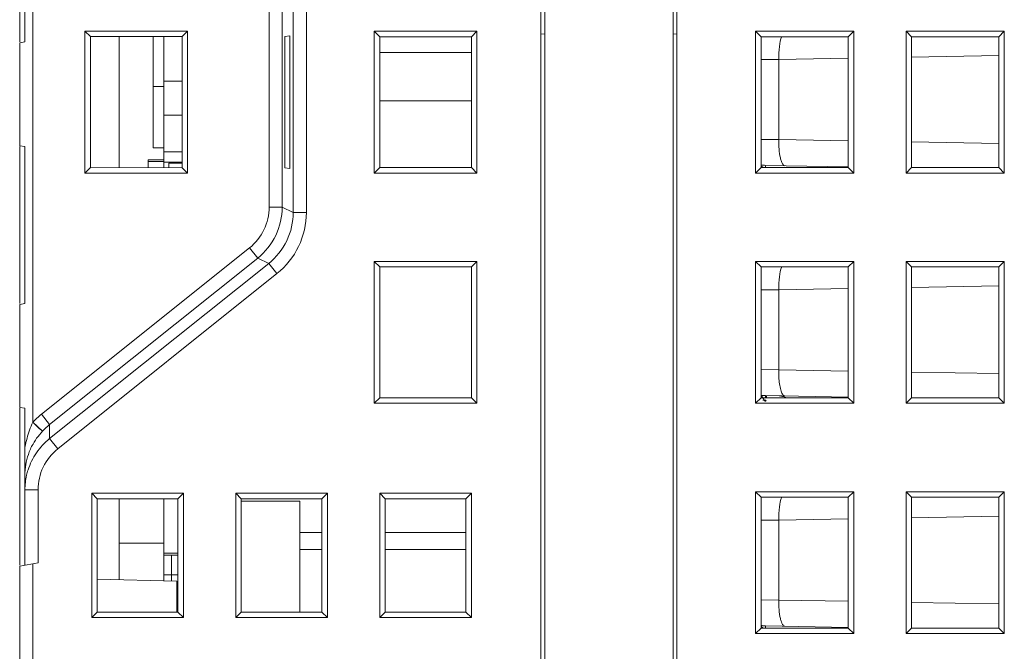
# Model space of a CAD drawing. Header units: millimetres. Extents: x -371 to 373, y -280 to 256.
# Tile 12 of 103: x -328 to -290, y -115 to -91. Entities that reach past the tile are written whole.
import ezdxf

# ---------------------------------------------------------------- set-up
doc = ezdxf.new("R2010")
doc.units = ezdxf.units.MM
doc.header["$MEASUREMENT"] = 0
doc.layers.add('layer 1', color=7, linetype='Continuous')

msp = doc.modelspace()

# ---------------------------------------------------------------- linework, layer by layer
at = {"layer": 'layer 1', "lineweight": 9}
for points in [[(-327.0581, -106.6201), (-327.0581, -106.6201), (-327.0581, -29.507), (-327.0581, -29.507)], [(-318.0327, -29.5151), (-318.0327, -29.5151), (-318.0327, -98.3969), (-318.0327, -98.3969)], [(-317.5334, -98.3969), (-317.5334, -98.3969), (-317.5334, -29.5213), (-317.5334, -29.5213)], [(-317.1114, -29.5213), (-317.1114, -29.5213), (-317.1114, -98.5998), (-317.1114, -98.5998)], [(-316.612, -98.5998), (-316.612, -98.5998), (-316.612, -29.5275), (-316.612, -29.5275)], [(-307.5082, -29.389), (-307.5082, -29.389), (-307.5082, -152.7349), (-307.5082, -152.7349)], [(-302.6082, -152.7349), (-302.6082, -152.7349), (-302.6082, -29.6421), (-302.6082, -29.6421)], [(-307.6582, -30.1013), (-307.6582, -30.1013), (-307.6582, -152.6703), (-307.6582, -152.6703)], [(-302.4582, -152.6477), (-302.4582, -152.6477), (-302.4582, -30.4068), (-302.4582, -30.4068)], [(-327.5582, -86.0849), (-327.5582, -86.0849), (-327.5582, -92.0849), (-327.5582, -92.0849)], [(-327.3582, -86.0849), (-327.3582, -86.0849), (-327.3582, -92.0849), (-327.3582, -92.0849)], [(-325.0684, -91.6747), (-325.0684, -91.6747), (-325.0684, -97.0951), (-325.0684, -97.0951)], [(-324.8595, -91.8836), (-324.8595, -91.8836), (-325.0684, -91.6747), (-325.0684, -91.6747)], [(-321.148, -91.6747), (-321.148, -91.6747), (-325.0684, -91.6747), (-325.0684, -91.6747)], [(-321.3505, -91.8772), (-321.3505, -91.8772), (-321.148, -91.6747), (-321.148, -91.6747)], [(-321.148, -97.0951), (-321.148, -97.0951), (-321.148, -91.6747), (-321.148, -91.6747)], [(-314.0184, -97.0951), (-314.0184, -97.0951), (-314.0184, -91.6747), (-314.0184, -91.6747)], [(-313.8082, -91.8849), (-313.8082, -91.8849), (-314.0184, -91.6747), (-314.0184, -91.6747)], [(-314.0184, -91.6747), (-314.0184, -91.6747), (-310.098, -91.6747), (-310.098, -91.6747)], [(-310.3082, -91.8849), (-310.3082, -91.8849), (-310.098, -91.6747), (-310.098, -91.6747)], [(-310.098, -91.6747), (-310.098, -91.6747), (-310.098, -97.0951), (-310.098, -97.0951)], [(-299.4582, -97.0951), (-299.4582, -97.0951), (-299.4582, -91.6747), (-299.4582, -91.6747)], [(-299.4582, -91.6747), (-299.4582, -91.6747), (-295.7082, -91.6747), (-295.7082, -91.6747)], [(-299.248, -91.8849), (-299.248, -91.8849), (-299.4582, -91.6747), (-299.4582, -91.6747)], [(-295.9184, -91.8849), (-295.9184, -91.8849), (-295.7082, -91.6747), (-295.7082, -91.6747)], [(-295.7082, -91.6747), (-295.7082, -91.6747), (-295.7082, -97.0951), (-295.7082, -97.0951)], [(-293.7082, -97.0951), (-293.7082, -97.0951), (-293.7082, -91.6747), (-293.7082, -91.6747)], [(-293.7082, -91.6747), (-293.7082, -91.6747), (-289.9582, -91.6747), (-289.9582, -91.6747)], [(-293.498, -91.8849), (-293.498, -91.8849), (-293.7082, -91.6747), (-293.7082, -91.6747)], [(-290.1684, -91.8849), (-290.1684, -91.8849), (-289.9582, -91.6747), (-289.9582, -91.6747)], [(-289.9582, -91.6747), (-289.9582, -91.6747), (-289.9582, -97.0951), (-289.9582, -97.0951)], [(-327.5582, -92.1202), (-327.5582, -92.1202), (-327.3582, -92.0849), (-327.3582, -92.0849)], [(-324.8595, -91.8836), (-324.8595, -91.8836), (-321.3505, -91.8772), (-321.3505, -91.8772)], [(-324.8595, -91.8804), (-324.8595, -91.8804), (-324.8595, -96.8894), (-324.8595, -96.8894)], [(-323.7582, -91.8816), (-323.7582, -91.8816), (-323.7582, -96.8882), (-323.7582, -96.8882)], [(-322.4579, -96.1349), (-322.4579, -96.1349), (-322.4579, -91.8792), (-322.4579, -91.8792)], [(-322.0579, -96.8914), (-322.0579, -96.8914), (-322.0579, -91.8785), (-322.0579, -91.8785)], [(-321.3582, -91.8772), (-321.3582, -91.8772), (-321.3582, -96.8926), (-321.3582, -96.8926)], [(-321.3579, -96.8926), (-321.3579, -96.8926), (-321.3579, -91.8772), (-321.3579, -91.8772)], [(-321.3505, -96.8894), (-321.3505, -96.8894), (-321.3505, -91.8804), (-321.3505, -91.8804)], [(-317.2418, -91.8474), (-317.2418, -91.8474), (-317.4278, -91.8735), (-317.4278, -91.8735)], [(-317.4278, -91.8735), (-317.4278, -91.8735), (-317.4278, -96.8963), (-317.4278, -96.8963)], [(-317.2418, -96.9225), (-317.2418, -96.9225), (-317.2418, -91.8474), (-317.2418, -91.8474)], [(-313.8082, -96.8849), (-313.8082, -96.8849), (-313.8082, -91.8849), (-313.8082, -91.8849)], [(-313.8082, -91.8849), (-313.8082, -91.8849), (-310.3082, -91.8849), (-310.3082, -91.8849)], [(-310.3082, -91.8849), (-310.3082, -91.8849), (-310.3082, -96.8849), (-310.3082, -96.8849)], [(-307.5082, -91.7823), (-307.5082, -91.7823), (-307.6582, -91.7849), (-307.6582, -91.7849)], [(-302.4582, -91.7849), (-302.4582, -91.7849), (-302.6082, -91.7797), (-302.6082, -91.7797)], [(-299.248, -96.8849), (-299.248, -96.8849), (-299.248, -91.8849), (-299.248, -91.8849)], [(-299.248, -91.8849), (-299.248, -91.8849), (-295.9184, -91.8849), (-295.9184, -91.8849)], [(-295.9184, -91.8849), (-295.9184, -91.8849), (-295.9184, -96.8849), (-295.9184, -96.8849)], [(-293.498, -96.8849), (-293.498, -96.8849), (-293.498, -91.8849), (-293.498, -91.8849)], [(-293.498, -91.8849), (-293.498, -91.8849), (-290.1684, -91.8849), (-290.1684, -91.8849)], [(-290.1684, -91.8849), (-290.1684, -91.8849), (-290.1684, -96.8849), (-290.1684, -96.8849)], [(-327.5582, -92.1202), (-327.5582, -92.1202), (-327.5582, -96.0497), (-327.5582, -96.0497)], [(-313.8082, -92.4849), (-313.8082, -92.4849), (-310.3082, -92.4849), (-310.3082, -92.4849)], [(-298.5735, -92.7547), (-298.5735, -92.7547), (-299.248, -92.7605), (-299.248, -92.7605)], [(-295.9184, -92.7083), (-295.9184, -92.7083), (-298.5735, -92.7547), (-298.5735, -92.7547)], [(-298.5735, -95.8152), (-298.5735, -95.8152), (-298.5735, -92.7547), (-298.5735, -92.7547)], [(-290.1684, -92.608), (-290.1684, -92.608), (-293.498, -92.6661), (-293.498, -92.6661)], [(-321.3579, -93.585), (-321.3579, -93.585), (-322.0579, -93.585), (-322.0579, -93.585)], [(-322.0579, -93.7849), (-322.0579, -93.7849), (-322.4579, -93.7849), (-322.4579, -93.7849)], [(-313.8082, -94.3349), (-313.8082, -94.3349), (-310.3082, -94.3349), (-310.3082, -94.3349)], [(-321.3579, -94.8849), (-321.3579, -94.8849), (-322.0579, -94.8849), (-322.0579, -94.8849)], [(-299.248, -95.8093), (-299.248, -95.8093), (-298.5735, -95.8152), (-298.5735, -95.8152)], [(-298.5735, -95.8152), (-298.5735, -95.8152), (-295.9184, -95.8615), (-295.9184, -95.8615)], [(-327.3582, -96.0849), (-327.3582, -96.0849), (-327.5582, -96.0497), (-327.5582, -96.0497)], [(-327.5582, -96.0849), (-327.5582, -96.0849), (-327.5582, -102.0849), (-327.5582, -102.0849)], [(-327.3582, -96.0849), (-327.3582, -96.0849), (-327.3582, -102.0849), (-327.3582, -102.0849)], [(-322.0579, -96.1349), (-322.0579, -96.1349), (-322.4579, -96.1349), (-322.4579, -96.1349)], [(-293.498, -95.9038), (-293.498, -95.9038), (-290.1684, -95.9619), (-290.1684, -95.9619)], [(-322.6579, -96.8902), (-322.6579, -96.8902), (-322.6579, -96.5849), (-322.6579, -96.5849)], [(-322.0579, -96.5849), (-322.0579, -96.5849), (-322.6579, -96.5849), (-322.6579, -96.5849)], [(-321.3579, -96.2849), (-321.3579, -96.2849), (-322.0579, -96.2849), (-322.0579, -96.2849)], [(-324.8595, -96.8862), (-324.8595, -96.8862), (-325.0684, -97.0951), (-325.0684, -97.0951)], [(-321.3505, -96.8926), (-321.3505, -96.8926), (-324.8595, -96.8862), (-324.8595, -96.8862)], [(-322.0579, -96.6549), (-322.0579, -96.6549), (-322.6579, -96.6549), (-322.6579, -96.6549)], [(-321.3579, -96.6849), (-321.3579, -96.6849), (-322.0579, -96.6849), (-322.0579, -96.6849)], [(-321.8579, -96.8917), (-321.8579, -96.8917), (-321.8579, -96.7149), (-321.8579, -96.7149)], [(-321.3582, -96.7149), (-321.3582, -96.7149), (-321.8579, -96.7149), (-321.8579, -96.7149)], [(-321.3505, -96.8926), (-321.3505, -96.8926), (-321.148, -97.0951), (-321.148, -97.0951)], [(-317.4278, -96.8963), (-317.4278, -96.8963), (-317.2418, -96.9225), (-317.2418, -96.9225)], [(-313.8082, -96.8849), (-313.8082, -96.8849), (-314.0184, -97.0951), (-314.0184, -97.0951)], [(-310.3082, -96.8849), (-310.3082, -96.8849), (-313.8082, -96.8849), (-313.8082, -96.8849)], [(-310.3082, -96.8849), (-310.3082, -96.8849), (-310.098, -97.0951), (-310.098, -97.0951)], [(-299.248, -96.8849), (-299.248, -96.8849), (-299.4582, -97.0951), (-299.4582, -97.0951)], [(-299.2523, -96.7832), (-299.1941, -96.7947), (-299.135, -96.801), (-299.0756, -96.8021)], [(-295.9184, -96.8849), (-295.9184, -96.8849), (-299.248, -96.8849), (-299.248, -96.8849)], [(-299.198, -96.8571), (-299.2085, -96.8455), (-299.2194, -96.8342), (-299.2312, -96.824)], [(-299.174, -96.8845), (-299.1818, -96.8752), (-299.1898, -96.8661), (-299.198, -96.8571)], [(-299.0756, -96.8021), (-299.0756, -96.8021), (-295.9179, -96.8572), (-295.9179, -96.8572)], [(-295.9184, -96.8849), (-295.9184, -96.8849), (-295.7082, -97.0951), (-295.7082, -97.0951)], [(-293.498, -96.8849), (-293.498, -96.8849), (-293.7082, -97.0951), (-293.7082, -97.0951)], [(-290.1684, -96.8849), (-290.1684, -96.8849), (-293.498, -96.8849), (-293.498, -96.8849)], [(-290.1684, -96.8849), (-290.1684, -96.8849), (-289.9582, -97.0951), (-289.9582, -97.0951)], [(-325.0684, -97.0951), (-325.0684, -97.0951), (-321.148, -97.0951), (-321.148, -97.0951)], [(-310.098, -97.0951), (-310.098, -97.0951), (-314.0184, -97.0951), (-314.0184, -97.0951)], [(-295.7082, -97.0951), (-295.7082, -97.0951), (-299.4582, -97.0951), (-299.4582, -97.0951)], [(-289.9582, -97.0951), (-289.9582, -97.0951), (-293.7082, -97.0951), (-293.7082, -97.0951)], [(-317.5334, -98.3969), (-317.5334, -98.3969), (-318.0327, -98.3969), (-318.0327, -98.3969)], [(-317.5334, -98.3969), (-317.5334, -98.3969), (-317.1114, -98.5998), (-317.1114, -98.5998)], [(-316.612, -98.5998), (-316.612, -98.5998), (-317.1114, -98.5998), (-317.1114, -98.5998)], [(-326.7297, -106.3145), (-326.7297, -106.3145), (-318.7823, -99.9565), (-318.7823, -99.9565)], [(-318.7823, -99.9565), (-318.7823, -99.9565), (-318.4703, -100.3464), (-318.4703, -100.3464)], [(-326.4178, -106.7044), (-326.4178, -106.7044), (-318.4703, -100.3464), (-318.4703, -100.3464)], [(-318.0483, -100.5493), (-318.0483, -100.5493), (-318.4703, -100.3464), (-318.4703, -100.3464)], [(-318.0483, -100.5493), (-318.0483, -100.5493), (-326.4178, -107.2448), (-326.4178, -107.2448)], [(-318.0483, -100.5493), (-318.0483, -100.5493), (-317.7364, -100.9392), (-317.7364, -100.9392)], [(-314.0184, -105.8951), (-314.0184, -105.8951), (-314.0184, -100.4747), (-314.0184, -100.4747)], [(-313.8082, -100.6849), (-313.8082, -100.6849), (-314.0184, -100.4747), (-314.0184, -100.4747)], [(-314.0184, -100.4747), (-314.0184, -100.4747), (-310.098, -100.4747), (-310.098, -100.4747)], [(-313.8082, -105.6849), (-313.8082, -105.6849), (-313.8082, -100.6849), (-313.8082, -100.6849)], [(-313.8082, -100.6849), (-313.8082, -100.6849), (-310.3082, -100.6849), (-310.3082, -100.6849)], [(-310.3082, -100.6849), (-310.3082, -100.6849), (-310.098, -100.4747), (-310.098, -100.4747)], [(-310.3082, -100.6849), (-310.3082, -100.6849), (-310.3082, -105.6849), (-310.3082, -105.6849)], [(-310.098, -100.4747), (-310.098, -100.4747), (-310.098, -105.8951), (-310.098, -105.8951)], [(-299.4582, -105.8951), (-299.4582, -105.8951), (-299.4582, -100.4747), (-299.4582, -100.4747)], [(-299.4582, -100.4747), (-299.4582, -100.4747), (-295.7082, -100.4747), (-295.7082, -100.4747)], [(-299.248, -100.6849), (-299.248, -100.6849), (-299.4582, -100.4747), (-299.4582, -100.4747)], [(-299.248, -105.6849), (-299.248, -105.6849), (-299.248, -100.6849), (-299.248, -100.6849)], [(-299.248, -100.6849), (-299.248, -100.6849), (-295.9184, -100.6849), (-295.9184, -100.6849)], [(-295.9184, -100.6849), (-295.9184, -100.6849), (-295.7082, -100.4747), (-295.7082, -100.4747)], [(-295.9184, -100.6849), (-295.9184, -100.6849), (-295.9184, -105.6849), (-295.9184, -105.6849)], [(-295.7082, -100.4747), (-295.7082, -100.4747), (-295.7082, -105.8951), (-295.7082, -105.8951)], [(-293.7082, -105.8951), (-293.7082, -105.8951), (-293.7082, -100.4747), (-293.7082, -100.4747)], [(-293.7082, -100.4747), (-293.7082, -100.4747), (-289.9582, -100.4747), (-289.9582, -100.4747)], [(-293.498, -100.6849), (-293.498, -100.6849), (-293.7082, -100.4747), (-293.7082, -100.4747)], [(-293.498, -105.6849), (-293.498, -105.6849), (-293.498, -100.6849), (-293.498, -100.6849)], [(-293.498, -100.6849), (-293.498, -100.6849), (-290.1684, -100.6849), (-290.1684, -100.6849)], [(-290.1684, -100.6849), (-290.1684, -100.6849), (-289.9582, -100.4747), (-289.9582, -100.4747)], [(-290.1684, -100.6849), (-290.1684, -100.6849), (-290.1684, -105.6849), (-290.1684, -105.6849)], [(-289.9582, -100.4747), (-289.9582, -100.4747), (-289.9582, -105.8951), (-289.9582, -105.8951)], [(-317.7364, -100.9392), (-317.7364, -100.9392), (-326.1059, -107.6347), (-326.1059, -107.6347)], [(-295.9184, -101.5084), (-295.9184, -101.5084), (-298.5735, -101.5547), (-298.5735, -101.5547)], [(-290.1684, -101.408), (-290.1684, -101.408), (-293.498, -101.4661), (-293.498, -101.4661)], [(-298.5735, -101.5547), (-298.5735, -101.5547), (-299.248, -101.5606), (-299.248, -101.5606)], [(-298.5735, -104.6152), (-298.5735, -104.6152), (-298.5735, -101.5547), (-298.5735, -101.5547)], [(-327.5582, -102.1202), (-327.5582, -102.1202), (-327.3582, -102.0849), (-327.3582, -102.0849)], [(-327.5582, -102.1202), (-327.5582, -102.1202), (-327.5582, -106.0497), (-327.5582, -106.0497)], [(-299.248, -104.6093), (-299.248, -104.6093), (-298.5735, -104.6152), (-298.5735, -104.6152)], [(-298.5735, -104.6152), (-298.5735, -104.6152), (-295.9184, -104.6615), (-295.9184, -104.6615)], [(-293.498, -104.7038), (-293.498, -104.7038), (-290.1684, -104.7619), (-290.1684, -104.7619)], [(-299.2523, -105.5832), (-299.1941, -105.5947), (-299.135, -105.601), (-299.0756, -105.6021)], [(-299.0756, -105.6021), (-299.0756, -105.6021), (-295.9179, -105.6572), (-295.9179, -105.6572)], [(-298.3071, -105.6788), (-298.3808, -105.636), (-298.4642, -105.6128), (-298.5495, -105.6113)], [(-313.8082, -105.6849), (-313.8082, -105.6849), (-314.0184, -105.8951), (-314.0184, -105.8951)], [(-310.098, -105.8951), (-310.098, -105.8951), (-314.0184, -105.8951), (-314.0184, -105.8951)], [(-310.3082, -105.6849), (-310.3082, -105.6849), (-313.8082, -105.6849), (-313.8082, -105.6849)], [(-310.3082, -105.6849), (-310.3082, -105.6849), (-310.098, -105.8951), (-310.098, -105.8951)], [(-299.248, -105.6849), (-299.248, -105.6849), (-299.4582, -105.8951), (-299.4582, -105.8951)], [(-295.7082, -105.8951), (-295.7082, -105.8951), (-299.4582, -105.8951), (-299.4582, -105.8951)], [(-295.9184, -105.6849), (-295.9184, -105.6849), (-299.248, -105.6849), (-299.248, -105.6849)], [(-295.9184, -105.6849), (-295.9184, -105.6849), (-295.7082, -105.8951), (-295.7082, -105.8951)], [(-293.498, -105.6849), (-293.498, -105.6849), (-293.7082, -105.8951), (-293.7082, -105.8951)], [(-289.9582, -105.8951), (-289.9582, -105.8951), (-293.7082, -105.8951), (-293.7082, -105.8951)], [(-290.1684, -105.6849), (-290.1684, -105.6849), (-293.498, -105.6849), (-293.498, -105.6849)], [(-290.1684, -105.6849), (-290.1684, -105.6849), (-289.9582, -105.8951), (-289.9582, -105.8951)], [(-327.3582, -106.0849), (-327.3582, -106.0849), (-327.5582, -106.0497), (-327.5582, -106.0497)], [(-327.5582, -106.0849), (-327.5582, -106.0849), (-327.5582, -112.0849), (-327.5582, -112.0849)], [(-327.3582, -112.0849), (-327.3582, -112.0849), (-327.3582, -106.0849), (-327.3582, -106.0849)], [(-326.7297, -106.3145), (-326.8466, -106.408), (-326.9564, -106.5102), (-327.0581, -106.6201)], [(-326.4178, -106.7044), (-326.4178, -106.7044), (-326.7297, -106.3145), (-326.7297, -106.3145)], [(-327.0582, -106.62), (-327.148, -106.8158), (-327.2209, -107.02), (-327.2781, -107.2277)], [(-327.0581, -106.62), (-327.0581, -106.62), (-326.6915, -106.9594), (-326.6915, -106.9594)], [(-326.4178, -106.7044), (-326.5152, -106.7825), (-326.6067, -106.8677), (-326.6915, -106.9594)], [(-326.4178, -106.7044), (-326.4178, -106.7044), (-326.4178, -107.2448), (-326.4178, -107.2448)], [(-326.8588, -107.1593), (-326.929, -107.2524), (-326.9929, -107.35), (-327.05, -107.4516)], [(-326.8588, -107.1587), (-326.8588, -107.1587), (-326.6915, -106.9594), (-326.6915, -106.9594)], [(-327.2781, -107.2277), (-327.3092, -107.3411), (-327.3359, -107.4557), (-327.3582, -107.5711)], [(-327.05, -107.4516), (-327.0869, -107.5173), (-327.1208, -107.5847), (-327.1516, -107.6536)], [(-326.1059, -107.6347), (-326.1059, -107.6347), (-326.4178, -107.2448), (-326.4178, -107.2448)], [(-327.1516, -107.6536), (-327.2077, -107.7799), (-327.2526, -107.9109), (-327.2858, -108.0451)], [(-327.2858, -108.0451), (-327.3168, -108.1706), (-327.3379, -108.2984), (-327.349, -108.4272)], [(-327.349, -108.4272), (-327.3551, -108.4972), (-327.3582, -108.5674), (-327.3582, -108.6376)], [(-327.2947, -108.6458), (-327.3367, -108.828), (-327.358, -109.0144), (-327.3582, -109.2014)], [(-327.2388, -108.4423), (-327.2603, -108.5094), (-327.2789, -108.5772), (-327.2947, -108.6458)], [(-327.3582, -109.2014), (-327.3582, -109.2014), (-326.8582, -109.2014), (-326.8582, -109.2014)], [(-326.8582, -111.9968), (-326.8582, -111.9968), (-326.8582, -109.2014), (-326.8582, -109.2014)], [(-324.8082, -114.0849), (-324.8082, -114.0849), (-324.8082, -109.3349), (-324.8082, -109.3349)], [(-324.598, -109.5451), (-324.598, -109.5451), (-324.8082, -109.3349), (-324.8082, -109.3349)], [(-324.8082, -109.3349), (-324.8082, -109.3349), (-321.3082, -109.3349), (-321.3082, -109.3349)], [(-321.5184, -109.5451), (-321.5184, -109.5451), (-321.3082, -109.3349), (-321.3082, -109.3349)], [(-321.3082, -109.3349), (-321.3082, -109.3349), (-321.3082, -114.0849), (-321.3082, -114.0849)], [(-319.3082, -114.0849), (-319.3082, -114.0849), (-319.3082, -109.3349), (-319.3082, -109.3349)], [(-319.098, -109.5451), (-319.098, -109.5451), (-319.3082, -109.3349), (-319.3082, -109.3349)], [(-319.3082, -109.3349), (-319.3082, -109.3349), (-315.8082, -109.3349), (-315.8082, -109.3349)], [(-316.0184, -109.5451), (-316.0184, -109.5451), (-315.8082, -109.3349), (-315.8082, -109.3349)], [(-315.8082, -109.3349), (-315.8082, -109.3349), (-315.8082, -114.0849), (-315.8082, -114.0849)], [(-313.8082, -114.0849), (-313.8082, -114.0849), (-313.8082, -109.3349), (-313.8082, -109.3349)], [(-313.8082, -109.3349), (-313.8082, -109.3349), (-310.3082, -109.3349), (-310.3082, -109.3349)], [(-313.598, -109.5451), (-313.598, -109.5451), (-313.8082, -109.3349), (-313.8082, -109.3349)], [(-310.5184, -109.5451), (-310.5184, -109.5451), (-310.3082, -109.3349), (-310.3082, -109.3349)], [(-310.3082, -109.3349), (-310.3082, -109.3349), (-310.3082, -114.0849), (-310.3082, -114.0849)], [(-299.4582, -109.2747), (-299.4582, -109.2747), (-295.7082, -109.2747), (-295.7082, -109.2747)], [(-299.4582, -114.6951), (-299.4582, -114.6951), (-299.4582, -109.2747), (-299.4582, -109.2747)], [(-299.248, -109.4849), (-299.248, -109.4849), (-299.4582, -109.2747), (-299.4582, -109.2747)], [(-295.9184, -109.4849), (-295.9184, -109.4849), (-295.7082, -109.2747), (-295.7082, -109.2747)], [(-295.7082, -109.2747), (-295.7082, -109.2747), (-295.7082, -114.6951), (-295.7082, -114.6951)], [(-293.7082, -109.2747), (-293.7082, -109.2747), (-289.9582, -109.2747), (-289.9582, -109.2747)], [(-293.7082, -114.6951), (-293.7082, -114.6951), (-293.7082, -109.2747), (-293.7082, -109.2747)], [(-293.498, -109.4849), (-293.498, -109.4849), (-293.7082, -109.2747), (-293.7082, -109.2747)], [(-290.1684, -109.4849), (-290.1684, -109.4849), (-289.9582, -109.2747), (-289.9582, -109.2747)], [(-289.9582, -109.2747), (-289.9582, -109.2747), (-289.9582, -114.6951), (-289.9582, -114.6951)], [(-324.598, -113.8747), (-324.598, -113.8747), (-324.598, -109.5451), (-324.598, -109.5451)], [(-324.598, -109.5451), (-324.598, -109.5451), (-321.5184, -109.5451), (-321.5184, -109.5451)], [(-323.7582, -109.5451), (-323.7582, -109.5451), (-323.7582, -112.6321), (-323.7582, -112.6321)], [(-322.0579, -112.6766), (-322.0579, -112.6766), (-322.0579, -109.5451), (-322.0579, -109.5451)], [(-321.5184, -109.5451), (-321.5184, -109.5451), (-321.5184, -113.8747), (-321.5184, -113.8747)], [(-319.098, -113.8747), (-319.098, -113.8747), (-319.098, -109.5451), (-319.098, -109.5451)], [(-319.098, -109.5451), (-319.098, -109.5451), (-316.0184, -109.5451), (-316.0184, -109.5451)], [(-319.098, -109.6349), (-319.098, -109.6349), (-316.8582, -109.6349), (-316.8582, -109.6349)], [(-316.8582, -113.8747), (-316.8582, -113.8747), (-316.8582, -109.6349), (-316.8582, -109.6349)], [(-316.0184, -109.5451), (-316.0184, -109.5451), (-316.0184, -113.8747), (-316.0184, -113.8747)], [(-313.598, -113.8747), (-313.598, -113.8747), (-313.598, -109.5451), (-313.598, -109.5451)], [(-313.598, -109.5451), (-313.598, -109.5451), (-310.5184, -109.5451), (-310.5184, -109.5451)], [(-310.5184, -109.5451), (-310.5184, -109.5451), (-310.5184, -113.8747), (-310.5184, -113.8747)], [(-299.248, -109.4849), (-299.248, -109.4849), (-295.9184, -109.4849), (-295.9184, -109.4849)], [(-299.248, -114.4849), (-299.248, -114.4849), (-299.248, -109.4849), (-299.248, -109.4849)], [(-295.9184, -109.4849), (-295.9184, -109.4849), (-295.9184, -114.4849), (-295.9184, -114.4849)], [(-293.498, -109.4849), (-293.498, -109.4849), (-290.1684, -109.4849), (-290.1684, -109.4849)], [(-293.498, -114.4849), (-293.498, -114.4849), (-293.498, -109.4849), (-293.498, -109.4849)], [(-290.1684, -109.4849), (-290.1684, -109.4849), (-290.1684, -114.4849), (-290.1684, -114.4849)], [(-298.5735, -110.3547), (-298.5735, -110.3547), (-299.248, -110.3606), (-299.248, -110.3606)], [(-295.9184, -110.3084), (-295.9184, -110.3084), (-298.5735, -110.3547), (-298.5735, -110.3547)], [(-298.5735, -113.4152), (-298.5735, -113.4152), (-298.5735, -110.3547), (-298.5735, -110.3547)], [(-290.1684, -110.208), (-290.1684, -110.208), (-293.498, -110.2661), (-293.498, -110.2661)], [(-316.8582, -110.8349), (-316.8582, -110.8349), (-316.0184, -110.8349), (-316.0184, -110.8349)], [(-313.598, -110.8349), (-313.598, -110.8349), (-310.5184, -110.8349), (-310.5184, -110.8349)], [(-322.0579, -111.2349), (-322.0579, -111.2349), (-323.7582, -111.2349), (-323.7582, -111.2349)], [(-321.5184, -111.625), (-321.5184, -111.625), (-322.0579, -111.625), (-322.0579, -111.625)], [(-316.8582, -111.4849), (-316.8582, -111.4849), (-316.0184, -111.4849), (-316.0184, -111.4849)], [(-313.598, -111.4849), (-313.598, -111.4849), (-310.5184, -111.4849), (-310.5184, -111.4849)], [(-327.5582, -112.1202), (-327.5582, -112.1202), (-326.8582, -111.9968), (-326.8582, -111.9968)], [(-327.0582, -186.9752), (-327.0582, -186.9752), (-327.0582, -112.032), (-327.0582, -112.032)], [(-321.5184, -111.695), (-321.5184, -111.695), (-322.0579, -111.695), (-322.0579, -111.695)], [(-321.7579, -112.6844), (-321.7579, -112.6844), (-321.7579, -111.695), (-321.7579, -111.695)], [(-327.5582, -112.1202), (-327.5582, -112.1202), (-327.5582, -116.0497), (-327.5582, -116.0497)], [(-321.5582, -112.6897), (-321.5582, -112.6897), (-324.598, -112.6101), (-324.598, -112.6101)], [(-321.5184, -112.4449), (-321.5184, -112.4449), (-322.0579, -112.4449), (-322.0579, -112.4449)], [(-321.5582, -112.6897), (-321.5582, -112.6897), (-321.5582, -113.8747), (-321.5582, -113.8747)], [(-321.5184, -113.1949), (-321.5184, -113.1949), (-321.5582, -113.1949), (-321.5582, -113.1949)], [(-299.248, -113.4093), (-299.248, -113.4093), (-298.5735, -113.4152), (-298.5735, -113.4152)], [(-298.5735, -113.4152), (-298.5735, -113.4152), (-295.9184, -113.4615), (-295.9184, -113.4615)], [(-293.498, -113.5038), (-293.498, -113.5038), (-290.1684, -113.5619), (-290.1684, -113.5619)], [(-324.598, -113.8747), (-324.598, -113.8747), (-324.8082, -114.0849), (-324.8082, -114.0849)], [(-321.5184, -113.8747), (-321.5184, -113.8747), (-324.598, -113.8747), (-324.598, -113.8747)], [(-321.5184, -113.8747), (-321.5184, -113.8747), (-321.3082, -114.0849), (-321.3082, -114.0849)], [(-319.098, -113.8747), (-319.098, -113.8747), (-319.3082, -114.0849), (-319.3082, -114.0849)], [(-316.0184, -113.8747), (-316.0184, -113.8747), (-319.098, -113.8747), (-319.098, -113.8747)], [(-316.0184, -113.8747), (-316.0184, -113.8747), (-315.8082, -114.0849), (-315.8082, -114.0849)], [(-313.598, -113.8747), (-313.598, -113.8747), (-313.8082, -114.0849), (-313.8082, -114.0849)], [(-310.5184, -113.8747), (-310.5184, -113.8747), (-313.598, -113.8747), (-313.598, -113.8747)], [(-310.5184, -113.8747), (-310.5184, -113.8747), (-310.3082, -114.0849), (-310.3082, -114.0849)], [(-321.3082, -114.0849), (-321.3082, -114.0849), (-324.8082, -114.0849), (-324.8082, -114.0849)], [(-315.8082, -114.0849), (-315.8082, -114.0849), (-319.3082, -114.0849), (-319.3082, -114.0849)], [(-310.3082, -114.0849), (-310.3082, -114.0849), (-313.8082, -114.0849), (-313.8082, -114.0849)], [(-299.248, -114.4849), (-299.248, -114.4849), (-299.4582, -114.6951), (-299.4582, -114.6951)], [(-299.2523, -114.3832), (-299.1941, -114.3947), (-299.135, -114.401), (-299.0756, -114.4021)], [(-295.9184, -114.4849), (-295.9184, -114.4849), (-299.248, -114.4849), (-299.248, -114.4849)], [(-299.198, -114.4571), (-299.2085, -114.4455), (-299.2194, -114.4342), (-299.2312, -114.424)], [(-299.174, -114.4845), (-299.1818, -114.4752), (-299.1898, -114.4661), (-299.198, -114.4571)], [(-299.0756, -114.4021), (-299.0756, -114.4021), (-295.9179, -114.4572), (-295.9179, -114.4572)], [(-295.9184, -114.4849), (-295.9184, -114.4849), (-295.7082, -114.6951), (-295.7082, -114.6951)], [(-293.498, -114.4849), (-293.498, -114.4849), (-293.7082, -114.6951), (-293.7082, -114.6951)], [(-290.1684, -114.4849), (-290.1684, -114.4849), (-293.498, -114.4849), (-293.498, -114.4849)], [(-290.1684, -114.4849), (-290.1684, -114.4849), (-289.9582, -114.6951), (-289.9582, -114.6951)], [(-295.7082, -114.6951), (-295.7082, -114.6951), (-299.4582, -114.6951), (-299.4582, -114.6951)], [(-289.9582, -114.6951), (-289.9582, -114.6951), (-293.7082, -114.6951), (-293.7082, -114.6951)]]:
    msp.add_open_spline(points, degree=3, dxfattribs=at)
for points, knots in [([(-298.5735, -92.7547), (-298.5762, -92.5887), (-298.5679, -92.4233), (-298.5474, -92.2573), (-298.5474, -92.2573), (-298.5311, -92.1255), (-298.5072, -91.9932), (-298.4519, -91.8736)], [0, 0, 0, 0, 0.3333333, 0.3333333, 0.3333333, 0.3333333, 1, 1, 1, 1]), ([(-298.3333, -96.815), (-298.3725, -96.8144), (-298.4041, -96.7787), (-298.4267, -96.7436), (-298.4267, -96.7436), (-298.4465, -96.7126), (-298.4595, -96.682), (-298.4711, -96.6502), (-298.4711, -96.6502), (-298.4862, -96.6085), (-298.4991, -96.5647), (-298.5099, -96.5206), (-298.5099, -96.5206), (-298.5374, -96.4091), (-298.5521, -96.296), (-298.5615, -96.1823), (-298.5615, -96.1823), (-298.5716, -96.0603), (-298.5755, -95.9376), (-298.5735, -95.8152)], [0, 0, 0, 0, 0.1666667, 0.1666667, 0.1666667, 0.1666667, 0.3333333, 0.3333333, 0.3333333, 0.3333333, 0.5, 0.5, 0.5, 0.5, 0.6666667, 0.6666667, 0.6666667, 0.6666667, 1, 1, 1, 1]), ([(-299.2436, -96.8143), (-299.2415, -96.8158), (-299.2393, -96.8174), (-299.2372, -96.819), (-299.2372, -96.819), (-299.2352, -96.8206), (-299.2332, -96.8223), (-299.2312, -96.824)], [0, 0, 0, 0, 0.3333333, 0.3333333, 0.3333333, 0.3333333, 1, 1, 1, 1]), ([(-299.2312, -96.824), (-299.2318, -96.828), (-299.2324, -96.832), (-299.2329, -96.836), (-299.2329, -96.836), (-299.2352, -96.8518), (-299.2377, -96.8676), (-299.2401, -96.8834)], [0, 0, 0, 0, 0.3333333, 0.3333333, 0.3333333, 0.3333333, 1, 1, 1, 1]), ([(-299.0756, -96.8021), (-299.0778, -96.802), (-299.0779, -96.8052), (-299.0781, -96.808), (-299.0781, -96.808), (-299.0786, -96.8157), (-299.0794, -96.8204), (-299.08, -96.8256), (-299.08, -96.8256), (-299.081, -96.8343), (-299.0812, -96.8447), (-299.0814, -96.8547), (-299.0814, -96.8547), (-299.0818, -96.8683), (-299.0822, -96.8811), (-299.0823, -96.8944)], [0, 0, 0, 0, 0.2, 0.2, 0.2, 0.2, 0.4, 0.4, 0.4, 0.4, 0.6, 0.6, 0.6, 0.6, 1, 1, 1, 1]), ([(-318.0327, -98.3969), (-318.0347, -98.6928), (-318.1001, -98.9929), (-318.2295, -99.2623), (-318.2295, -99.2623), (-318.359, -99.5316), (-318.5526, -99.7701), (-318.7823, -99.9565)], [0, 0, 0, 0, 0.3333333, 0.3333333, 0.3333333, 0.3333333, 1, 1, 1, 1]), ([(-317.5334, -98.3969), (-317.5335, -98.7665), (-317.6196, -99.1403), (-317.7817, -99.4775), (-317.7817, -99.4775), (-317.9437, -99.8148), (-318.1818, -100.1155), (-318.4703, -100.3464)], [0, 0, 0, 0, 0.3333333, 0.3333333, 0.3333333, 0.3333333, 1, 1, 1, 1]), ([(-318.0483, -100.5493), (-317.7597, -100.3185), (-317.5215, -100.0178), (-317.3594, -99.6805), (-317.3594, -99.6805), (-317.1973, -99.3432), (-317.1113, -98.9694), (-317.1114, -98.5998)], [0, 0, 0, 0, 0.3333333, 0.3333333, 0.3333333, 0.3333333, 1, 1, 1, 1]), ([(-317.7364, -100.9392), (-317.3919, -100.6596), (-317.1015, -100.3018), (-316.9073, -99.8978), (-316.9073, -99.8978), (-316.7131, -99.4937), (-316.6152, -99.0435), (-316.612, -98.5998)], [0, 0, 0, 0, 0.3333333, 0.3333333, 0.3333333, 0.3333333, 1, 1, 1, 1]), ([(-298.5735, -101.5547), (-298.5762, -101.3887), (-298.5679, -101.2234), (-298.5474, -101.0573), (-298.5474, -101.0573), (-298.5311, -100.9255), (-298.5072, -100.7932), (-298.4519, -100.6736)], [0, 0, 0, 0, 0.3333333, 0.3333333, 0.3333333, 0.3333333, 1, 1, 1, 1]), ([(-298.4291, -105.5396), (-298.4581, -105.4918), (-298.4773, -105.4384), (-298.4929, -105.3844), (-298.4929, -105.3844), (-298.5147, -105.3094), (-298.5297, -105.2332), (-298.5412, -105.1564), (-298.5412, -105.1564), (-298.5681, -104.9777), (-298.5765, -104.7959), (-298.5735, -104.6152)], [0, 0, 0, 0, 0.25, 0.25, 0.25, 0.25, 0.5, 0.5, 0.5, 0.5, 1, 1, 1, 1]), ([(-299.1747, -105.7731), (-299.1534, -105.7724), (-299.1314, -105.7723), (-299.1107, -105.7741), (-299.1107, -105.7741), (-299.0986, -105.7752), (-299.087, -105.7769), (-299.0739, -105.7809), (-299.0739, -105.7809), (-299.0675, -105.7828), (-299.0608, -105.7853), (-299.0586, -105.7907), (-299.0586, -105.7907), (-299.0574, -105.7938), (-299.0576, -105.7978), (-299.0589, -105.801), (-299.0589, -105.801), (-299.0625, -105.8095), (-299.0739, -105.813), (-299.0834, -105.812), (-299.0834, -105.812), (-299.0928, -105.811), (-299.1003, -105.8055), (-299.1069, -105.7994), (-299.1069, -105.7994), (-299.1129, -105.7937), (-299.1181, -105.7874), (-299.1229, -105.7807), (-299.1229, -105.7807), (-299.1274, -105.7744), (-299.1314, -105.7678), (-299.1353, -105.761), (-299.1353, -105.761), (-299.1426, -105.7485), (-299.1494, -105.7358), (-299.1563, -105.7231), (-299.1563, -105.7231), (-299.1687, -105.7006), (-299.1816, -105.6784), (-299.1974, -105.6581), (-299.1974, -105.6581), (-299.2116, -105.6396), (-299.2283, -105.6228), (-299.2473, -105.6095)], [0, 0, 0, 0, 0.0833333, 0.0833333, 0.0833333, 0.0833333, 0.1666667, 0.1666667, 0.1666667, 0.1666667, 0.25, 0.25, 0.25, 0.25, 0.3333333, 0.3333333, 0.3333333, 0.3333333, 0.4166667, 0.4166667, 0.4166667, 0.4166667, 0.5, 0.5, 0.5, 0.5, 0.5833333, 0.5833333, 0.5833333, 0.5833333, 0.6666667, 0.6666667, 0.6666667, 0.6666667, 0.75, 0.75, 0.75, 0.75, 0.8333333, 0.8333333, 0.8333333, 0.8333333, 1, 1, 1, 1]), ([(-299.0756, -105.6021), (-299.0778, -105.602), (-299.0778, -105.6053), (-299.0779, -105.6081), (-299.0779, -105.6081), (-299.0781, -105.616), (-299.0792, -105.6207), (-299.08, -105.626), (-299.08, -105.626), (-299.0814, -105.6347), (-299.0822, -105.6453), (-299.0827, -105.6555), (-299.0827, -105.6555), (-299.0833, -105.6693), (-299.0833, -105.6824), (-299.0823, -105.6958)], [0, 0, 0, 0, 0.2, 0.2, 0.2, 0.2, 0.4, 0.4, 0.4, 0.4, 0.6, 0.6, 0.6, 0.6, 1, 1, 1, 1]), ([(-299.0404, -105.6268), (-299.0406, -105.6208), (-299.0427, -105.6169), (-299.0409, -105.6088), (-299.0409, -105.6088), (-299.0403, -105.606), (-299.0393, -105.6028), (-299.0413, -105.6027)], [0, 0, 0, 0, 0.3333333, 0.3333333, 0.3333333, 0.3333333, 1, 1, 1, 1]), ([(-299.0396, -105.682), (-299.0393, -105.6764), (-299.0391, -105.6709), (-299.0391, -105.6654), (-299.0391, -105.6654), (-299.039, -105.6525), (-299.0397, -105.6397), (-299.0404, -105.6268)], [0, 0, 0, 0, 0.3333333, 0.3333333, 0.3333333, 0.3333333, 1, 1, 1, 1]), ([(-298.3333, -105.615), (-298.3413, -105.6149), (-298.3494, -105.6131), (-298.357, -105.6103), (-298.357, -105.6103), (-298.3886, -105.5985), (-298.4117, -105.5684), (-298.4291, -105.5396)], [0, 0, 0, 0, 0.3333333, 0.3333333, 0.3333333, 0.3333333, 1, 1, 1, 1]), ([(-327.0581, -106.62), (-327.0581, -106.62), (-326.924, -106.7444), (-326.924, -106.7444), (-326.924, -106.7444), (-326.924, -106.7444), (-326.8085, -106.8514), (-326.8085, -106.8514), (-326.8085, -106.8514), (-326.8085, -106.8514), (-326.7265, -106.9273), (-326.7265, -106.9273), (-326.7265, -106.9273), (-326.7265, -106.9273), (-326.6915, -106.9594), (-326.6915, -106.9594)], [0, 0, 0, 0, 0.2, 0.2, 0.2, 0.2, 0.4, 0.4, 0.4, 0.4, 0.6, 0.6, 0.6, 0.6, 1, 1, 1, 1]), ([(-327.2388, -108.4423), (-327.1644, -108.21), (-327.0558, -107.9872), (-326.9175, -107.7846), (-326.9175, -107.7846), (-326.7784, -107.5811), (-326.6093, -107.3979), (-326.4178, -107.2448)], [0, 0, 0, 0, 0.3333333, 0.3333333, 0.3333333, 0.3333333, 1, 1, 1, 1]), ([(-326.8582, -109.2014), (-326.856, -108.9043), (-326.7906, -108.6028), (-326.6607, -108.3322), (-326.6607, -108.3322), (-326.5309, -108.0616), (-326.3366, -107.8219), (-326.1059, -107.6347)], [0, 0, 0, 0, 0.3333333, 0.3333333, 0.3333333, 0.3333333, 1, 1, 1, 1]), ([(-298.5735, -110.3547), (-298.5762, -110.1887), (-298.5679, -110.0234), (-298.5474, -109.8573), (-298.5474, -109.8573), (-298.5311, -109.7255), (-298.5072, -109.5932), (-298.4519, -109.4736)], [0, 0, 0, 0, 0.3333333, 0.3333333, 0.3333333, 0.3333333, 1, 1, 1, 1]), ([(-298.3333, -114.415), (-298.3725, -114.4144), (-298.4041, -114.3787), (-298.4267, -114.3436), (-298.4267, -114.3436), (-298.4465, -114.3126), (-298.4595, -114.282), (-298.4711, -114.2502), (-298.4711, -114.2502), (-298.4862, -114.2085), (-298.4991, -114.1647), (-298.5099, -114.1206), (-298.5099, -114.1206), (-298.5374, -114.0091), (-298.5521, -113.896), (-298.5615, -113.7823), (-298.5615, -113.7823), (-298.5716, -113.6603), (-298.5755, -113.5376), (-298.5735, -113.4152)], [0, 0, 0, 0, 0.1666667, 0.1666667, 0.1666667, 0.1666667, 0.3333333, 0.3333333, 0.3333333, 0.3333333, 0.5, 0.5, 0.5, 0.5, 0.6666667, 0.6666667, 0.6666667, 0.6666667, 1, 1, 1, 1]), ([(-299.2436, -114.4143), (-299.2415, -114.4158), (-299.2393, -114.4174), (-299.2372, -114.419), (-299.2372, -114.419), (-299.2352, -114.4206), (-299.2332, -114.4223), (-299.2312, -114.424)], [0, 0, 0, 0, 0.3333333, 0.3333333, 0.3333333, 0.3333333, 1, 1, 1, 1]), ([(-299.2312, -114.424), (-299.2318, -114.428), (-299.2324, -114.432), (-299.2329, -114.436), (-299.2329, -114.436), (-299.2352, -114.4518), (-299.2377, -114.4676), (-299.2401, -114.4834)], [0, 0, 0, 0, 0.3333333, 0.3333333, 0.3333333, 0.3333333, 1, 1, 1, 1]), ([(-299.0756, -114.4021), (-299.0778, -114.402), (-299.0779, -114.4052), (-299.0781, -114.408), (-299.0781, -114.408), (-299.0786, -114.4157), (-299.0794, -114.4204), (-299.08, -114.4256), (-299.08, -114.4256), (-299.081, -114.4343), (-299.0812, -114.4447), (-299.0814, -114.4547), (-299.0814, -114.4547), (-299.0818, -114.4683), (-299.0822, -114.4811), (-299.0823, -114.4944)], [0, 0, 0, 0, 0.2, 0.2, 0.2, 0.2, 0.4, 0.4, 0.4, 0.4, 0.6, 0.6, 0.6, 0.6, 1, 1, 1, 1])]:
    msp.add_open_spline(points, degree=3, knots=knots, dxfattribs=at)

doc.saveas('drawing.dxf')
